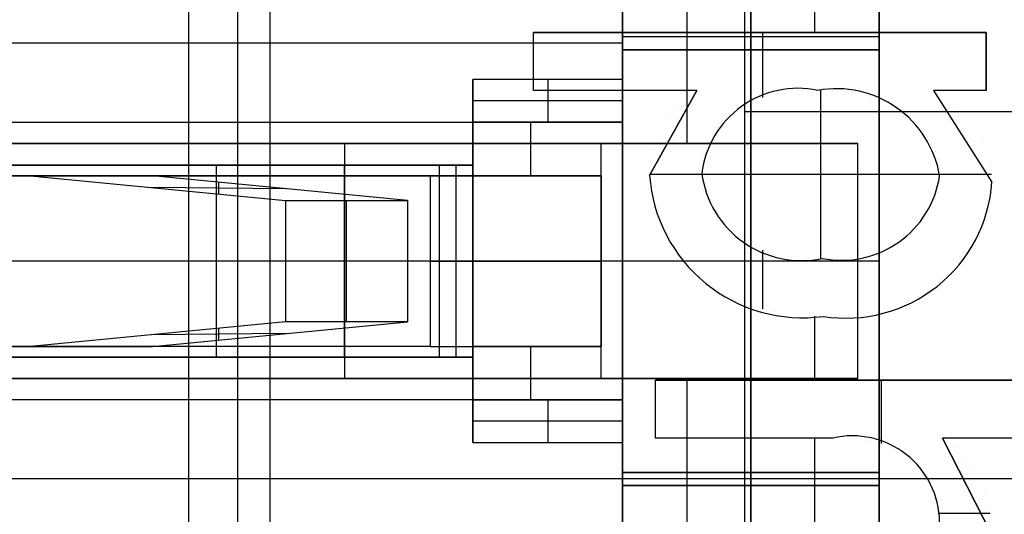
# Model space of a CAD drawing. Extents: x -9 to 8, y 1 to 147.
# Tile 99 of 181: x -2.21 to 0.1, y 88.42 to 89.58. Entities that reach past the tile are written whole.
import ezdxf

# ---------------------------------------------------------------- set-up
doc = ezdxf.new("R2010")
doc.units = 0
doc.layers.add('DEFAULT', color=7, linetype='CONTINUOUS')

msp = doc.modelspace()

# ---------------------------------------------------------------- linework, layer by layer
at = {"layer": 'DEFAULT', "color": 7}
for p, q in [((-0.51, 113.8602, -86.3839), (-0.51, 64.874, -86.3839)), ((-0.51, 108.8312, -98.4118), (-0.51, 61.875, -98.4118)), ((-0.51, 107.6335, -95.1478), (-0.51, 71.1007, -95.1478)), ((-1.81, 97.6641, -100.845), (-1.81, 61.9091, -100.845)), ((0.74, 89.3671, -86.3512), (-0.51, 89.3671, -86.3839)), ((-0.51, 89.3671, -86.3839), (-0.51, 89.3671, -98.4118))]:
    msp.add_line(p, q, dxfattribs=at)
at = {"layer": 'DEFAULT', "color": 254}
for p, q in [((-1.695, 80.4076, -38.8001), (-1.695, 96.6076, -38.8001)), ((-1.695, 80.4076, -38.5001), (-1.695, 96.6076, -38.5001)), ((-1.62, 93.4576, -35.6501), (-1.62, 83.5576, -35.6501)), ((-0.795, 93.4576, -35.6501), (-0.795, 83.5576, -35.6501)), ((-0.195, 83.5576, -32.6351), (-0.195, 93.4576, -32.6351)), ((-0.795, 90.5626, -34.5201), (-0.795, 89.5126, -34.5201)), ((-0.495, 90.5626, -34.5201), (-0.495, 89.5126, -34.5201)), ((-0.195, 90.5626, -34.5201), (-0.195, 89.5126, -34.5201)), ((-0.495, 89.5426, -31.7001), (-0.495, 90.5326, -31.7001)), ((-0.195, 90.5326, -31.7001), (-0.195, 89.5426, -31.7001)), ((-0.645, 89.7626, -29.5501), (-0.645, 89.2926, -29.5501)), ((-0.345, 89.5531, -28.0501), (-0.345, 89.7413, -28.0501)), ((-0.795, 89.5426, -31.7001), (-0.795, 89.7126, -31.7001)), ((-0.795, 89.3426, -30.6751), (-0.795, 89.7126, -30.6751)), ((-0.795, 89.6126, -29.6501), (-0.795, 89.4426, -29.6501)), ((-1.0032, 89.4174, -28.0501), (-1.0032, 89.5531, -28.0501)), ((-1.0032, 89.5531, -28.0501), (0.0551, 89.5531, -28.0501)), ((-1.0032, 89.5531, -28.0301), (0.0551, 89.5531, -28.0301)), ((-1.0032, 89.5531, -28.0501), (-1.0032, 89.5531, -28.0301)), ((-1.0032, 89.4174, -28.0301), (-1.0032, 89.5531, -28.0301)), ((0.0551, 89.5531, -28.0401), (-1.0032, 89.5531, -28.0401)), ((-1.0032, 89.4174, -28.0401), (-1.0032, 89.5531, -28.0401)), ((-0.195, 89.5426, -30.7501), (-0.795, 89.5426, -30.7501)), ((-0.795, 89.5426, -30.7501), (-0.795, 89.3426, -30.7501)), ((-0.195, 89.5426, -31.7001), (-0.795, 89.5426, -31.7001)), ((-0.795, 89.5426, -31.7001), (-0.795, 89.5426, -30.7501)), ((-0.195, 89.5426, -31.2251), (-0.795, 89.5426, -31.2251)), ((-0.495, 88.4926, -30.7501), (-0.495, 89.5426, -30.7501)), ((-0.495, 89.5426, -30.7501), (-0.495, 89.5426, -31.7001)), ((-0.474, 89.5531, -28.0301), (-0.474, 89.5531, -28.0501)), ((-0.4672, 89.4006, -28.0301), (-0.4672, 89.5531, -28.0301)), ((-0.195, 88.4926, -30.7501), (-0.195, 89.5426, -30.7501)), ((-0.195, 89.5426, -30.7501), (-0.195, 89.5426, -31.7001)), ((0.0551, 89.5531, -28.0501), (0.0551, 89.4174, -28.0501)), ((0.0551, 89.5531, -28.0301), (0.0551, 89.4174, -28.0301)), ((0.0551, 89.5531, -28.0501), (0.0551, 89.5531, -28.0301)), ((0.0551, 89.4174, -28.0401), (0.0551, 89.5531, -28.0401)), ((-0.795, 89.5276, -29.6501), (-4.445, 89.5276, -29.6501)), ((-0.795, 89.5276, -29.6501), (-0.795, 89.5276, -30.7501)), ((-0.795, 89.5126, -34.5201), (-0.795, 89.5126, -32.9501)), ((-0.795, 89.5126, -32.9501), (-0.795, 89.3426, -32.9501)), ((-0.795, 89.5126, -32.9501), (-0.195, 89.5126, -32.9501)), ((-0.795, 89.5126, -34.5201), (-0.195, 89.5126, -34.5201)), ((-0.795, 88.5226, -34.3001), (-0.795, 89.5126, -34.3001)), ((-0.195, 89.5126, -33.7351), (-0.795, 89.5126, -33.7351)), ((-0.495, 89.5126, -32.9501), (-0.495, 88.5226, -32.9501)), ((-0.495, 89.5126, -34.5201), (-0.495, 89.5126, -32.9501)), ((-0.195, 89.5126, -32.9501), (-0.195, 88.5226, -32.9501)), ((-0.195, 89.5126, -34.5201), (-0.195, 89.5126, -32.9501)), ((-1.0032, 89.4852, -28.0501), (-1.0032, 89.4852, -28.0301)), ((0.0551, 89.4852, -28.0301), (0.0551, 89.4852, -28.0501)), ((-1.145, 89.4426, -29.6501), (-1.145, 89.3426, -29.6501)), ((-0.795, 89.4426, -29.6501), (-1.145, 89.4426, -29.6501)), ((-1.145, 89.3426, -30.1501), (-1.145, 89.4426, -29.6501)), ((-0.97, 89.4426, -29.6501), (-0.97, 89.3426, -30.1501)), ((-0.795, 89.4426, -29.6501), (-0.795, 89.3426, -30.1501)), ((-0.6212, 89.4174, -28.0501), (-1.0032, 89.4174, -28.0501)), ((-1.0032, 89.4174, -28.0501), (-1.0032, 89.4174, -28.0301)), ((-0.6212, 89.4174, -28.0301), (-1.0032, 89.4174, -28.0301)), ((-0.6212, 89.4174, -28.0401), (-1.0032, 89.4174, -28.0401)), ((-0.8122, 89.4174, -28.0501), (-0.8122, 89.4174, -28.0301)), ((-0.7318, 89.2183, -28.0501), (-0.6212, 89.4174, -28.0501)), ((-0.7318, 89.2183, -28.0301), (-0.6212, 89.4174, -28.0301)), ((-0.6212, 89.4174, -28.0501), (-0.7318, 89.2183, -28.0501)), ((-0.7318, 89.2183, -28.0401), (-0.6212, 89.4174, -28.0401)), ((-0.6441, 89.3998, -28.0301), (-0.6441, 89.3998, -28.0501)), ((-0.6212, 89.4174, -28.0501), (-0.6212, 89.4174, -28.0301)), ((-0.4588, 89.4032, -28.0301), (-0.4588, 89.4032, -28.0501)), ((-0.4321, 89.4093, -28.0301), (-0.4321, 89.4093, -28.0501)), ((-0.403, 89.4138, -28.0301), (-0.403, 89.4138, -28.0501)), ((-0.3716, 89.4165, -28.0301), (-0.3716, 89.4165, -28.0501)), ((-0.3379, 89.4174, -28.0301), (-0.3379, 89.4174, -28.0501)), ((-0.3316, 89.024, -28.0501), (-0.3316, 89.4173, -28.0501)), ((-0.3042, 89.4165, -28.0301), (-0.3042, 89.4165, -28.0501)), ((-0.2726, 89.4136, -28.0301), (-0.2726, 89.4136, -28.0501)), ((-0.2432, 89.4089, -28.0301), (-0.2432, 89.4089, -28.0501)), ((-0.2156, 89.4023, -28.0301), (-0.2156, 89.4023, -28.0501)), ((0.0551, 89.4174, -28.0501), (-0.0676, 89.4174, -28.0501)), ((-0.0676, 89.4174, -28.0301), (0.0687, 89.2024, -28.0301)), ((-0.0676, 89.4174, -28.0501), (0.0687, 89.2024, -28.0501)), ((-0.0676, 89.4174, -28.0501), (-0.0676, 89.4174, -28.0301)), ((0.0551, 89.4174, -28.0301), (-0.0676, 89.4174, -28.0301)), ((-0.0676, 89.4174, -28.0401), (0.0687, 89.2024, -28.0401)), ((0.0551, 89.4174, -28.0401), (-0.0676, 89.4174, -28.0401)), ((-0.0062, 89.4174, -28.0501), (-0.0062, 89.4174, -28.0301)), ((0.0551, 89.4174, -28.0501), (0.0551, 89.4174, -28.0301)), ((-0.795, 89.3926, -29.9001), (-1.145, 89.3926, -29.9001)), ((-0.6648, 89.3801, -28.0301), (-0.6648, 89.3801, -28.0501)), ((-0.5056, 89.3854, -28.0301), (-0.5056, 89.3854, -28.0501)), ((-0.4834, 89.3951, -28.0301), (-0.4834, 89.3951, -28.0501)), ((-0.1902, 89.3939, -28.0301), (-0.1902, 89.3939, -28.0501)), ((-0.1668, 89.3835, -28.0301), (-0.1668, 89.3835, -28.0501)), ((-0.0356, 89.3964, -28.0301), (-0.0356, 89.3964, -28.0501)), ((-0.6837, 89.358, -28.0301), (-0.6837, 89.358, -28.0501)), ((-0.5434, 89.3606, -28.0301), (-0.5434, 89.3606, -28.0501)), ((-0.5255, 89.3739, -28.0301), (-0.5255, 89.3739, -28.0501)), ((-0.1456, 89.3712, -28.0301), (-0.1456, 89.3712, -28.0501)), ((-0.1263, 89.357, -28.0301), (-0.1263, 89.357, -28.0501)), ((-0.0078, 89.3744, -28.0301), (-0.0078, 89.3744, -28.0501)), ((-4.445, 89.3426, -29.6501), (-1.145, 89.3426, -29.6501)), ((-0.795, 89.3426, -33.081), (-1.145, 89.3426, -33.081)), ((-1.145, 89.3426, -33.081), (-1.145, 89.2426, -33.081)), ((-1.145, 89.3426, -33.081), (-1.145, 89.3426, -30.1501)), ((-1.145, 89.3426, -29.6501), (-1.145, 89.2426, -29.7501)), ((-1.145, 89.3426, -30.1501), (-0.795, 89.3426, -30.1501)), ((-1.145, 89.2176, -31.3655), (-1.145, 89.3426, -31.3655)), ((-0.795, 89.3426, -31.6155), (-1.145, 89.3426, -31.6155)), ((-1.145, 89.3301, -29.6626), (-1.145, 89.3301, -33.081)), ((-1.0095, 89.2176, -33.081), (-1.0095, 89.3426, -33.081)), ((-0.97, 89.3426, -30.1501), (-0.97, 89.3426, -33.081)), ((-0.795, 89.3426, -32.9501), (-0.795, 89.3426, -33.081)), ((-0.795, 89.3426, -33.081), (-0.795, 88.6926, -33.081)), ((-0.795, 89.3426, -32.9501), (-0.795, 89.3426, -30.7501)), ((-0.795, 88.6926, -32.9501), (-0.795, 89.3426, -32.9501)), ((-0.795, 89.3426, -30.7501), (-0.795, 88.6926, -30.7501)), ((-0.795, 89.3426, -30.1501), (-0.795, 89.3426, -30.7501)), ((-0.795, 88.6926, -31.8501), (-0.795, 89.3426, -31.8501)), ((-0.7005, 89.3337, -28.0301), (-0.7005, 89.3337, -28.0501)), ((-0.5724, 89.3307, -28.0301), (-0.5724, 89.3307, -28.0501)), ((-0.5588, 89.3459, -28.0301), (-0.5588, 89.3459, -28.0501)), ((-0.1092, 89.3415, -28.0301), (-0.1092, 89.3415, -28.0501)), ((0.0155, 89.3508, -28.0301), (0.0155, 89.3508, -28.0501)), ((-0.7142, 89.3074, -28.0301), (-0.7142, 89.3074, -28.0501)), ((-0.5838, 89.3146, -28.0301), (-0.5838, 89.3146, -28.0501)), ((-0.0943, 89.3256, -28.0301), (-0.0943, 89.3256, -28.0501)), ((-0.0818, 89.3088, -28.0301), (-0.0818, 89.3088, -28.0501)), ((0.0346, 89.326, -28.0301), (0.0346, 89.326, -28.0501)), ((-1.145, 89.2926, -29.7001), (-4.445, 89.2926, -29.7001)), ((-3.245, 89.2926, -28.0501), (-1.445, 89.2926, -28.0501)), ((-0.245, 89.2926, -29.5501), (-3.245, 89.2926, -29.5501)), ((-0.845, 89.2926, -28.8001), (-3.245, 89.2926, -28.8001)), ((-1.745, 89.2926, -28.0501), (-1.745, 89.2926, -29.5501)), ((-1.445, 89.2926, -28.0501), (-1.445, 88.7426, -28.0501)), ((-1.445, 89.2926, -28.0501), (-0.245, 89.2926, -29.5501)), ((-0.845, 88.7426, -28.8001), (-0.845, 89.2926, -28.8001)), ((-0.5932, 89.2978, -28.0301), (-0.5932, 89.2978, -28.0501)), ((-0.245, 88.7426, -29.5501), (-0.245, 89.2926, -29.5501)), ((-0.0716, 89.2917, -28.0301), (-0.0716, 89.2917, -28.0501)), ((0.0494, 89.2991, -28.0301), (0.0494, 89.2991, -28.0501)), ((-0.724, 89.2792, -28.0301), (-0.724, 89.2792, -28.0501)), ((-0.6055, 89.2618, -28.0301), (-0.6055, 89.2618, -28.0501)), ((-0.6004, 89.2802, -28.0301), (-0.6004, 89.2802, -28.0501)), ((-0.0636, 89.2741, -28.0301), (-0.0636, 89.2741, -28.0501)), ((0.0602, 89.2696, -28.0301), (0.0602, 89.2696, -28.0501)), ((-1.745, 89.2426, -30.4001), (-4.445, 89.2426, -30.4001)), ((-4.445, 89.2426, -29.7501), (-1.145, 89.2426, -29.7501)), ((-1.145, 89.2426, -30.2751), (-3.3671, 89.2426, -30.2751)), ((-1.745, 88.7926, -30.4001), (-1.745, 89.2426, -30.4001)), ((-1.145, 89.2426, -30.8001), (-1.745, 89.2426, -30.4001)), ((-1.445, 88.7926, -30.6001), (-1.445, 89.2426, -30.6001)), ((-1.145, 89.2426, -33.081), (-1.224, 89.2426, -33.081)), ((-1.224, 89.2426, -33.081), (-1.224, 88.7926, -33.081)), ((-1.145, 89.2426, -33.0021), (-1.224, 89.2426, -33.081)), ((-1.1845, 88.7926, -33.0415), (-1.1845, 89.2426, -33.0415)), ((-1.1845, 89.2426, -33.0415), (-1.1845, 89.2426, -33.081)), ((-1.145, 89.2426, -33.0415), (-1.1845, 89.2426, -33.0415)), ((-1.145, 89.2426, -29.7501), (-1.145, 89.2426, -30.8001)), ((-1.145, 89.2176, -33.0021), (-1.145, 89.2426, -33.0021)), ((-1.145, 89.2426, -33.0021), (-1.145, 89.2426, -33.081)), ((-1.145, 89.2426, -30.8001), (-1.145, 89.2176, -30.8001)), ((-0.7299, 89.2497, -28.0301), (-0.7299, 89.2497, -28.0501)), ((-0.6087, 89.2427, -28.0301), (-0.6087, 89.2427, -28.0501)), ((-0.0579, 89.2558, -28.0301), (-0.0579, 89.2558, -28.0501)), ((-3.445, 89.2176, -23.0372), (-2.1801, 89.2176, -26.9303)), ((-3.3104, 89.2176, -30.0751), (-1.245, 89.2176, -30.0751)), ((-1.245, 89.2176, -30.3751), (-3.3104, 89.2176, -30.3751)), ((-3.1617, 89.2176, -22.9383), (-1.8947, 89.2176, -26.8376)), ((-2.1801, 89.2176, -26.9303), (-1.5837, 89.1597, -28.7659)), ((-1.8947, 89.2176, -26.8376), (-2.1801, 89.2176, -26.9303)), ((-2.0777, 89.2176, -30.0751), (-2.0777, 89.2176, -30.3751)), ((-1.2983, 89.1597, -28.6732), (-1.8947, 89.2176, -26.8376)), ((-1.245, 89.2176, -30.0751), (-1.245, 88.8176, -30.0751)), ((-1.145, 89.2176, -30.4751), (-1.245, 89.2176, -30.3751)), ((-1.245, 89.2176, -30.3751), (-1.245, 88.8176, -30.3751)), ((-1.145, 89.2176, -33.081), (-0.845, 89.2176, -33.081)), ((-1.145, 88.8176, -33.081), (-1.145, 89.2176, -33.081)), ((-1.145, 89.2176, -33.081), (-1.145, 89.2176, -33.0021)), ((-1.145, 89.2176, -33.0021), (-1.145, 89.2176, -30.8001)), ((-1.145, 89.2176, -30.8001), (-1.145, 89.2176, -30.4751)), ((-1.145, 88.8176, -33.0021), (-1.145, 89.2176, -33.0021)), ((-1.145, 89.2176, -30.8001), (-1.145, 88.8176, -30.8001)), ((-1.145, 88.8176, -30.4751), (-1.145, 89.2176, -30.4751)), ((-0.845, 89.2176, -31.578), (-1.145, 89.2176, -31.578)), ((-1.145, 88.8176, -33.0415), (-1.145, 89.2176, -33.0415)), ((-1.145, 88.8176, -30.6376), (-1.145, 89.2176, -30.6376)), ((-0.845, 89.2176, -33.081), (-0.845, 88.8176, -33.081)), ((-0.845, 88.8176, -30.4751), (-0.845, 89.2176, -30.4751)), ((-0.845, 89.2176, -30.4751), (-0.845, 89.2176, -33.081)), ((-0.845, 88.8176, -31.778), (-0.845, 89.2176, -31.778)), ((-0.6096, 89.2207, -28.0301), (-0.7318, 89.2207, -28.0301)), ((-0.7318, 89.2183, -28.0501), (-0.7318, 89.2183, -28.0301)), ((-0.6097, 89.223, -28.0501), (-0.6097, 89.223, -28.0301)), ((-0.0535, 89.2207, -28.0501), (-0.6096, 89.2207, -28.0501)), ((-0.0545, 89.237, -28.0301), (-0.0545, 89.237, -28.0501)), ((0.068, 89.2207, -28.0301), (-0.0535, 89.2207, -28.0301)), ((-0.0534, 89.2175, -28.0301), (-0.0534, 89.2175, -28.0501)), ((0.0666, 89.2374, -28.0301), (0.0666, 89.2374, -28.0501)), ((-1.7392, 89.1748, -28.2872), (-1.7392, 89.2025, -27.3163)), ((-0.6087, 89.2028, -28.0301), (-0.6087, 89.2028, -28.0501)), ((-0.0545, 89.198, -28.0301), (-0.0545, 89.198, -28.0501)), ((0.0687, 89.2024, -28.0301), (0.0687, 89.2024, -28.0501)), ((-1.5815, 89.1872, -27.8017), (-1.8969, 89.1901, -27.8018)), ((-0.7286, 89.1751, -28.0301), (-0.7286, 89.1751, -28.0501)), ((-0.6055, 89.1833, -28.0301), (-0.6055, 89.1833, -28.0501)), ((-0.0576, 89.1793, -28.0301), (-0.0576, 89.1793, -28.0501)), ((0.0679, 89.1791, -28.0301), (0.0679, 89.1791, -28.0501)), ((-1.5837, 89.1597, -28.7659), (-1.5837, 88.8755, -28.7659)), ((-1.5837, 89.1597, -28.7659), (-1.2983, 89.1597, -28.6732)), ((-1.441, 88.8755, -28.7195), (-1.441, 89.1597, -28.7195)), ((-1.2983, 89.1597, -28.6732), (-1.2983, 88.8755, -28.6732)), ((-0.6, 89.1647, -28.0301), (-0.6, 89.1647, -28.0501)), ((-0.5925, 89.1469, -28.0301), (-0.5925, 89.1469, -28.0501)), ((-0.0629, 89.1611, -28.0301), (-0.0629, 89.1611, -28.0501)), ((0.0655, 89.1564, -28.0301), (0.0655, 89.1564, -28.0501)), ((-0.7193, 89.1327, -28.0301), (-0.7193, 89.1327, -28.0501)), ((-0.5828, 89.1297, -28.0301), (-0.5828, 89.1297, -28.0501)), ((-0.0801, 89.1272, -28.0301), (-0.0801, 89.1272, -28.0501)), ((-0.0706, 89.1437, -28.0301), (-0.0706, 89.1437, -28.0501)), ((0.0617, 89.1344, -28.0301), (0.0617, 89.1344, -28.0501)), ((-0.5711, 89.1132, -28.0301), (-0.5711, 89.1132, -28.0501)), ((-0.092, 89.111, -28.0301), (-0.092, 89.111, -28.0501)), ((0.0562, 89.113, -28.0301), (0.0562, 89.113, -28.0501)), ((-0.7036, 89.0915, -28.0301), (-0.7036, 89.0915, -28.0501)), ((-0.5571, 89.0975, -28.0301), (-0.5571, 89.0975, -28.0501)), ((-0.541, 89.0824, -28.0301), (-0.541, 89.0824, -28.0501)), ((-0.1219, 89.0812, -28.0301), (-0.1219, 89.0812, -28.0501)), ((-0.1058, 89.0958, -28.0301), (-0.1058, 89.0958, -28.0501)), ((0.049, 89.0924, -28.0301), (0.049, 89.0924, -28.0501)), ((-0.5226, 89.0686, -28.0301), (-0.5226, 89.0686, -28.0501)), ((-0.5018, 89.0568, -28.0301), (-0.5018, 89.0568, -28.0501)), ((-0.1605, 89.0561, -28.0301), (-0.1605, 89.0561, -28.0501)), ((-0.1401, 89.0678, -28.0301), (-0.1401, 89.0678, -28.0501)), ((0.0403, 89.0727, -28.0301), (0.0403, 89.0727, -28.0501)), ((-0.6818, 89.0513, -28.0301), (-0.6818, 89.0513, -28.0501)), ((-0.6686, 89.032, -28.0301), (-0.6686, 89.032, -28.0501)), ((-0.4787, 89.0468, -28.0301), (-0.4787, 89.0468, -28.0501)), ((-0.4672, 88.9055, -28.0301), (-0.4672, 89.0432, -28.0301)), ((-0.4533, 89.0385, -28.0301), (-0.4533, 89.0385, -28.0501)), ((-0.4255, 89.0322, -28.0301), (-0.4255, 89.0322, -28.0501)), ((-0.2345, 89.032, -28.0301), (-0.2345, 89.032, -28.0501)), ((-0.2075, 89.0381, -28.0301), (-0.2075, 89.0381, -28.0501)), ((-0.1829, 89.0462, -28.0301), (-0.1829, 89.0462, -28.0501)), ((0.0182, 89.0349, -28.0301), (0.0182, 89.0349, -28.0501)), ((0.0301, 89.0534, -28.0301), (0.0301, 89.0534, -28.0501)), ((-1.245, 89.0176, -30.0751), (-4.445, 89.0176, -30.0751)), ((-1.745, 89.0176, -30.4001), (-4.445, 89.0176, -30.4001)), ((-1.245, 89.0176, -30.3751), (-4.445, 89.0176, -30.3751)), ((-1.5837, 89.0176, -28.7659), (-3.445, 89.0176, -23.0372)), ((-1.2983, 89.0176, -28.6732), (-3.1617, 89.0176, -22.9383)), ((-1.145, 89.0176, -30.8001), (-1.745, 89.0176, -30.4001)), ((-1.2983, 89.0176, -28.6732), (-1.5837, 89.0176, -28.7659)), ((-0.245, 89.0176, -29.5501), (-1.445, 89.0176, -28.0501)), ((-1.145, 89.0176, -33.081), (-1.224, 89.0176, -33.081)), ((-1.224, 89.0176, -33.081), (-1.145, 89.0176, -33.0021)), ((-1.145, 89.0176, -33.081), (-1.145, 89.0176, -33.0021)), ((-1.145, 89.0176, -30.8001), (-1.145, 89.0176, -30.4751)), ((-0.795, 89.0176, -33.081), (-0.845, 89.0176, -33.081)), ((-0.845, 89.0176, -33.081), (-0.845, 89.0176, -30.4751)), ((-0.195, 89.0176, -32.9501), (-0.795, 89.0176, -32.9501)), ((-0.795, 89.0176, -30.7501), (-0.795, 89.0176, -32.9501)), ((-0.195, 89.0176, -30.7501), (-0.795, 89.0176, -30.7501)), ((-0.654, 89.0139, -28.0301), (-0.654, 89.0139, -28.0501)), ((-0.3952, 89.0275, -28.0301), (-0.3952, 89.0275, -28.0501)), ((-0.3627, 89.0248, -28.0301), (-0.3627, 89.0248, -28.0501)), ((-0.3277, 89.0239, -28.0301), (-0.3277, 89.0239, -28.0501)), ((-0.2945, 89.0248, -28.0301), (-0.2945, 89.0248, -28.0501)), ((-0.2633, 89.0275, -28.0301), (-0.2633, 89.0275, -28.0501)), ((0.0049, 89.0173, -28.0301), (0.0049, 89.0173, -28.0501)), ((-0.6379, 88.997, -28.0301), (-0.6379, 88.997, -28.0501)), ((-0.0254, 88.9855, -28.0301), (-0.0254, 88.9855, -28.0501)), ((-0.0095, 89.0008, -28.0301), (-0.0095, 89.0008, -28.0501)), ((-0.6205, 88.9811, -28.0301), (-0.6205, 88.9811, -28.0501)), ((-0.6019, 88.9667, -28.0301), (-0.6019, 88.9667, -28.0501)), ((-0.0426, 88.9711, -28.0301), (-0.0426, 88.9711, -28.0501)), ((-0.5817, 88.9533, -28.0301), (-0.5817, 88.9533, -28.0501)), ((-0.5603, 88.941, -28.0301), (-0.5603, 88.941, -28.0501)), ((-0.0808, 88.9461, -28.0301), (-0.0808, 88.9461, -28.0501)), ((-0.061, 88.958, -28.0301), (-0.061, 88.958, -28.0501)), ((-0.5374, 88.93, -28.0301), (-0.5374, 88.93, -28.0501)), ((-0.1242, 88.9253, -28.0301), (-0.1242, 88.9253, -28.0501)), ((-0.102, 88.9351, -28.0301), (-0.102, 88.9351, -28.0501)), ((-0.4889, 88.9118, -28.0301), (-0.4889, 88.9118, -28.0501)), ((-0.4374, 88.8986, -28.0301), (-0.4374, 88.8986, -28.0501)), ((-0.2207, 88.8976, -28.0301), (-0.2207, 88.8976, -28.0501)), ((-0.1713, 88.909, -28.0301), (-0.1713, 88.909, -28.0501)), ((-1.5837, 88.8755, -28.7659), (-2.1801, 88.8176, -26.9303)), ((-1.8947, 88.8176, -26.8376), (-1.2983, 88.8755, -28.6732)), ((-1.2983, 88.8755, -28.6732), (-1.5837, 88.8755, -28.7659)), ((-0.3831, 88.8908, -28.0301), (-0.3831, 88.8908, -28.0501)), ((-0.345, 88.739, -28.0501), (-0.345, 88.8889, -28.0501)), ((-0.3258, 88.8882, -28.0501), (-0.3258, 88.8882, -28.0301)), ((-0.2722, 88.8906, -28.0301), (-0.2722, 88.8906, -28.0501)), ((-1.5815, 88.848, -27.8017), (-1.8969, 88.8451, -27.8018)), ((-1.7392, 88.8327, -27.3163), (-1.7392, 88.8604, -28.2872)), ((-2.1801, 88.8176, -26.9303), (-3.445, 88.8176, -23.0372)), ((-1.245, 88.8176, -30.0751), (-3.3104, 88.8176, -30.0751)), ((-1.245, 88.8176, -30.3751), (-3.3104, 88.8176, -30.3751)), ((-3.1617, 88.8176, -22.9383), (-1.8947, 88.8176, -26.8376)), ((-1.8947, 88.8176, -26.8376), (-2.1801, 88.8176, -26.9303)), ((-2.0777, 88.8176, -30.0751), (-2.0777, 88.8176, -30.3751)), ((-0.845, 88.8176, -33.081), (-1.145, 88.8176, -33.081)), ((-1.145, 88.8176, -30.8001), (-1.145, 88.8176, -30.4751)), ((-1.145, 88.8176, -33.0021), (-1.145, 88.8176, -30.8001)), ((-1.145, 88.8176, -33.081), (-1.145, 88.8176, -33.0021)), ((-1.145, 88.7926, -33.0021), (-1.145, 88.8176, -33.0021)), ((-1.145, 88.8176, -30.8001), (-1.145, 88.7926, -30.8001)), ((-0.845, 88.8176, -31.578), (-1.145, 88.8176, -31.578)), ((-1.145, 88.6926, -31.3655), (-1.145, 88.8176, -31.3655)), ((-1.0095, 88.6926, -33.081), (-1.0095, 88.8176, -33.081)), ((-0.845, 88.8176, -30.4751), (-0.845, 88.8176, -33.081)), ((-4.445, 88.7926, -30.4001), (-1.745, 88.7926, -30.4001)), ((-1.145, 88.7926, -29.7501), (-4.445, 88.7926, -29.7501)), ((-1.145, 88.7926, -30.2751), (-3.3671, 88.7926, -30.2751)), ((-1.745, 88.7926, -30.4001), (-1.145, 88.7926, -30.8001)), ((-1.224, 88.7926, -33.081), (-1.145, 88.7926, -33.081)), ((-1.145, 88.7926, -33.0021), (-1.224, 88.7926, -33.081)), ((-1.1845, 88.7926, -33.081), (-1.1845, 88.7926, -33.0415)), ((-1.145, 88.7926, -33.0415), (-1.1845, 88.7926, -33.0415)), ((-1.145, 88.7926, -33.081), (-1.145, 88.6926, -33.081)), ((-1.145, 88.7926, -30.8001), (-1.145, 88.7926, -29.7501)), ((-1.145, 88.7926, -33.081), (-1.145, 88.7926, -33.0021)), ((-1.145, 88.7926, -29.7501), (-1.145, 88.6926, -29.6501)), ((-1.145, 88.7426, -29.7001), (-4.445, 88.7426, -29.7001)), ((-1.445, 88.7426, -28.0501), (-3.245, 88.7426, -28.0501)), ((-3.245, 88.7426, -29.5501), (-0.245, 88.7426, -29.5501)), ((-0.845, 88.7426, -28.8001), (-3.245, 88.7426, -28.8001)), ((-1.745, 88.7426, -29.5501), (-1.745, 88.7426, -28.0501)), ((-0.245, 88.7426, -29.5501), (-1.445, 88.7426, -28.0501)), ((-0.7183, 88.6033, -28.0501), (-0.7183, 88.739, -28.0501)), ((-0.7183, 88.739, -28.0501), (0.3401, 88.739, -28.0501)), ((-0.7183, 88.739, -28.0301), (0.3401, 88.739, -28.0301)), ((-0.7183, 88.739, -28.0501), (-0.7183, 88.739, -28.0301)), ((-0.7183, 88.6033, -28.0301), (-0.7183, 88.739, -28.0301)), ((0.3401, 88.739, -28.0401), (-0.7183, 88.739, -28.0401)), ((-0.7183, 88.6033, -28.0401), (-0.7183, 88.739, -28.0401)), ((-0.645, 88.7426, -29.5501), (-0.645, 88.2726, -29.5501)), ((-0.1891, 88.739, -28.0301), (-0.1891, 88.739, -28.0501)), ((-0.1891, 88.5909, -28.0301), (-0.1891, 88.739, -28.0301)), ((-1.145, 88.6926, -29.6501), (-4.445, 88.6926, -29.6501)), ((-1.145, 88.7051, -29.6626), (-1.145, 88.7051, -33.081)), ((-1.145, 88.6926, -33.081), (-0.795, 88.6926, -33.081)), ((-1.145, 88.6926, -30.1501), (-1.145, 88.6926, -33.081)), ((-1.145, 88.6926, -29.6501), (-1.145, 88.5926, -29.6501)), ((-0.795, 88.6926, -30.1501), (-1.145, 88.6926, -30.1501)), ((-1.145, 88.5926, -29.6501), (-1.145, 88.6926, -30.1501)), ((-0.795, 88.6926, -31.6155), (-1.145, 88.6926, -31.6155)), ((-0.97, 88.6926, -33.081), (-0.97, 88.6926, -30.1501)), ((-0.97, 88.6926, -30.1501), (-0.97, 88.5926, -29.6501)), ((-0.795, 88.6926, -33.081), (-0.795, 88.6926, -32.9501)), ((-0.795, 88.6926, -32.9501), (-0.795, 88.5226, -32.9501)), ((-0.795, 88.6926, -30.7501), (-0.795, 88.6926, -32.9501)), ((-0.795, 88.6926, -30.7501), (-0.795, 88.4926, -30.7501)), ((-0.795, 88.6926, -30.7501), (-0.795, 88.6926, -30.1501)), ((-0.795, 88.6926, -30.1501), (-0.795, 88.5926, -29.6501)), ((-0.795, 88.3226, -30.6751), (-0.795, 88.6926, -30.6751)), ((-0.7183, 88.6711, -28.0501), (-0.7183, 88.6711, -28.0301)), ((-0.795, 88.6426, -29.9001), (-1.145, 88.6426, -29.9001)), ((-0.3034, 88.6033, -28.0501), (-0.7183, 88.6033, -28.0501)), ((-0.7183, 88.6033, -28.0501), (-0.7183, 88.6033, -28.0301)), ((-0.3034, 88.6033, -28.0301), (-0.7183, 88.6033, -28.0301)), ((-0.3034, 88.6033, -28.0401), (-0.7183, 88.6033, -28.0401)), ((-0.5108, 88.6033, -28.0501), (-0.5108, 88.6033, -28.0301)), ((-0.345, 88.2505, -28.0501), (-0.345, 88.6033, -28.0501)), ((-0.3034, 88.6033, -28.0501), (-0.3034, 88.6033, -28.0301)), ((-0.2612, 88.602, -28.0301), (-0.2612, 88.602, -28.0501)), ((-0.2236, 88.598, -28.0301), (-0.2236, 88.598, -28.0501)), ((0.3401, 88.6033, -28.0501), (-0.0464, 88.6033, -28.0501)), ((-0.0464, 88.6033, -28.0501), (0.0687, 88.3764, -28.0501)), ((-0.0464, 88.6033, -28.0301), (0.0687, 88.3764, -28.0301)), ((0.0687, 88.3764, -28.0501), (-0.0464, 88.6033, -28.0501)), ((-0.0464, 88.6033, -28.0501), (-0.0464, 88.6033, -28.0301)), ((0.3401, 88.6033, -28.0301), (-0.0464, 88.6033, -28.0301)), ((-0.0464, 88.6033, -28.0401), (0.0687, 88.3764, -28.0401)), ((0.3401, 88.6033, -28.0401), (-0.0464, 88.6033, -28.0401)), ((-1.145, 88.5926, -29.6501), (-0.795, 88.5926, -29.6501)), ((-0.795, 88.5926, -29.6501), (-0.795, 88.4226, -29.6501)), ((-0.1912, 88.5914, -28.0301), (-0.1912, 88.5914, -28.0501)), ((-0.1634, 88.5823, -28.0301), (-0.1634, 88.5823, -28.0501)), ((-0.1395, 88.57, -28.0301), (-0.1395, 88.57, -28.0501)), ((-0.0195, 88.5802, -28.0301), (-0.0195, 88.5802, -28.0501)), ((-0.1181, 88.5543, -28.0301), (-0.1181, 88.5543, -28.0501)), ((0.004, 88.5554, -28.0301), (0.004, 88.5554, -28.0501)), ((-0.0992, 88.535, -28.0301), (-0.0992, 88.535, -28.0501)), ((0.0238, 88.5293, -28.0301), (0.0238, 88.5293, -28.0501)), ((-0.795, 88.5076, -29.6501), (-4.445, 88.5076, -29.6501)), ((-0.0797, 88.5076, -28.0501), (-3.245, 88.5076, -28.0501)), ((1.955, 88.5076, -29.5501), (-3.245, 88.5076, -29.5501)), ((-0.795, 88.5076, -35.6501), (-2.445, 88.5076, -35.6501)), ((5.205, 88.5076, -38.8001), (-1.695, 88.5076, -38.8001)), ((-1.695, 88.5076, -38.8001), (-1.695, 88.5076, -38.5001)), ((5.205, 88.5076, -38.5001), (-1.695, 88.5076, -38.5001)), ((-0.795, 88.5226, -32.9501), (-0.795, 88.5226, -34.5201)), ((-0.795, 88.5226, -34.5201), (-0.795, 87.4726, -34.5201)), ((-0.795, 88.5226, -34.5201), (-0.195, 88.5226, -34.5201)), ((-0.795, 88.5226, -32.9501), (-0.195, 88.5226, -32.9501)), ((-0.195, 88.5226, -33.7351), (-0.795, 88.5226, -33.7351)), ((-0.795, 88.5076, -34.5201), (-0.795, 88.5076, -35.6501)), ((-0.795, 88.5076, -29.6501), (-0.795, 88.5076, -30.7501)), ((-0.495, 88.5226, -34.5201), (-0.495, 87.4726, -34.5201)), ((-0.495, 88.5226, -32.9501), (-0.495, 88.5226, -34.5201)), ((-0.195, 88.5226, -34.5201), (-0.195, 87.4726, -34.5201)), ((-0.195, 88.5226, -32.9501), (-0.195, 88.5226, -34.5201)), ((-0.195, 88.5076, -30.7501), (-0.195, 88.5076, -34.5201)), ((-0.0831, 88.5121, -28.0301), (-0.0831, 88.5121, -28.0501)), ((0.855, 88.5076, -28.0501), (0.0367, 88.5076, -28.0501)), ((0.0399, 88.5015, -28.0301), (0.0399, 88.5015, -28.0501)), ((-0.795, 88.4926, -30.7501), (-0.195, 88.4926, -30.7501)), ((-0.795, 88.4926, -31.7001), (-0.195, 88.4926, -31.7001)), ((-0.795, 88.4926, -30.7501), (-0.795, 88.4926, -31.7001)), ((-0.795, 88.3226, -31.7001), (-0.795, 88.4926, -31.7001)), ((-0.195, 88.4926, -31.2251), (-0.795, 88.4926, -31.2251)), ((-0.495, 88.4926, -31.7001), (-0.495, 88.4926, -30.7501)), ((-0.495, 87.5026, -31.7001), (-0.495, 88.4926, -31.7001)), ((-0.195, 88.4926, -31.7001), (-0.195, 88.4926, -30.7501)), ((-0.195, 88.4926, -31.7001), (-0.195, 87.5026, -31.7001)), ((-0.0702, 88.4871, -28.0301), (-0.0702, 88.4871, -28.0501)), ((-0.0608, 88.461, -28.0301), (-0.0608, 88.461, -28.0501)), ((0.0526, 88.4725, -28.0301), (0.0526, 88.4725, -28.0501)), ((-0.0553, 88.4345, -28.0301), (-0.0553, 88.4345, -28.0501)), ((0.0615, 88.442, -28.0301), (0.0615, 88.442, -28.0501)), ((0.0646, 88.4269, -28.0301), (-0.0545, 88.4269, -28.0301))]:
    msp.add_line(p, q, dxfattribs=at)
at = {"layer": 'DEFAULT', "color": 254, "extrusion": (-4.37114e-08, -4.37114e-08, 1)}
for centre, radius, start, end in [((-0.3845, 89.1953, -28.0301), 0.2269, 78.154, 172.9974), ((-0.3845, 89.1953, -28.0401), 0.2269, 78.154, 172.9974), ((-0.2948, 89.1763, -28.0301), 0.2449, 9.6684, 100.1415), ((-0.2948, 89.1763, -28.0501), 0.2449, 9.6684, 100.1415), ((-0.3741, 89.2436, -28.0501), 0.3586, 184.0352, 277.7388), ((-0.3741, 89.2436, -28.0301), 0.3586, 184.0352, 277.7388), ((-0.3741, 89.2436, -28.0501), 0.3586, 184.0352, 277.7388), ((-0.3741, 89.2436, -28.0401), 0.3586, 184.0352, 277.7388), ((-0.3765, 89.2541, -28.0301), 0.2353, 187.6092, 281.9455), ((-0.3765, 89.2541, -28.0301), 0.2353, 187.6092, 281.9455), ((-0.2828, 89.2514, -28.0301), 0.2319, 258.8268, 351.584), ((-0.2828, 89.2514, -28.0501), 0.2319, 258.8268, 351.584), ((-0.2726, 89.2262, -28.0501), 0.3422, 261.0566, 356.0073), ((-0.2726, 89.2262, -28.0301), 0.3422, 261.0566, 356.0073), ((-0.2726, 89.2262, -28.0501), 0.3422, 261.0566, 356.0073), ((-0.2726, 89.2262, -28.0401), 0.3422, 261.0566, 356.0073), ((-0.2576, 88.4043, -28.0501), 0.2042, 0.7599, 102.9471), ((-0.2576, 88.4043, -28.0301), 0.2042, 0.7599, 102.9471), ((-0.2576, 88.4043, -28.0501), 0.2042, 0.7599, 102.9471), ((-0.2576, 88.4043, -28.0401), 0.2042, 0.7599, 102.9471)]:
    msp.add_arc(centre, radius, start, end, dxfattribs=at)
at = {"layer": 'DEFAULT', "color": 254, "extrusion": (-4.37115e-08, -4.37113e-08, 1)}
msp.add_arc((-0.3845, 89.1953, -28.0501), 0.2269, 78.154, 172.9974, dxfattribs=at)
at = {"layer": 'DEFAULT', "color": 254, "extrusion": (-4.37114e-08, -4.37113e-08, 1)}
for centre, radius, start, end in [((-0.2948, 89.1763, -28.0301), 0.2449, 9.6684, 100.1415), ((-0.2828, 89.2514, -28.0401), 0.2319, 258.8268, 351.584)]:
    msp.add_arc(centre, radius, start, end, dxfattribs=at)
at = {"layer": 'DEFAULT', "color": 254, "extrusion": (-4.37113e-08, -4.37113e-08, 1)}
for centre, radius, start, end in [((-0.2948, 89.1763, -28.0401), 0.2449, 9.6684, 100.1415), ((-0.3765, 89.2541, -28.0501), 0.2353, 187.6092, 281.9455)]:
    msp.add_arc(centre, radius, start, end, dxfattribs=at)
at = {"layer": 'DEFAULT', "color": 254, "extrusion": (-5.20477e-12, 1, 4.37374e-08)}
msp.add_arc((1.245, -30.4751, 89.2176), 0.4, 90, 180, dxfattribs=at)
at = {"layer": 'DEFAULT', "color": 254, "extrusion": (-2.089e-11, 1, 4.38156e-08)}
msp.add_arc((1.245, -30.4751, 89.2176), 0.1, 90, 180, dxfattribs=at)
at = {"layer": 'DEFAULT', "color": 254, "extrusion": (-4.37115e-08, -4.37115e-08, 1)}
msp.add_arc((-0.3765, 89.2541, -28.0401), 0.2353, 187.6092, 281.9455, dxfattribs=at)
at = {"layer": 'DEFAULT', "color": 254, "extrusion": (-4.37113e-08, -4.37115e-08, 1)}
msp.add_arc((-0.2828, 89.2514, -28.0301), 0.2319, 258.8268, 351.584, dxfattribs=at)
at = {"layer": 'DEFAULT', "color": 254, "extrusion": (0, 1, 4.37114e-08)}
for radius in [0.4, 0.1]:
    msp.add_arc((1.245, -30.4751, 89.0176), radius, 90, 180, dxfattribs=at)
at = {"layer": 'DEFAULT', "color": 254, "extrusion": (-5.3338e-14, 1, 4.37113e-08)}
msp.add_arc((1.245, -30.4751, 88.8176), 0.4, 90, 180, dxfattribs=at)
at = {"layer": 'DEFAULT', "color": 254, "extrusion": (-1.66693e-10, 1, 4.35447e-08)}
msp.add_arc((1.245, -30.4751, 88.8176), 0.1, 90, 180, dxfattribs=at)

doc.saveas('drawing.dxf')
